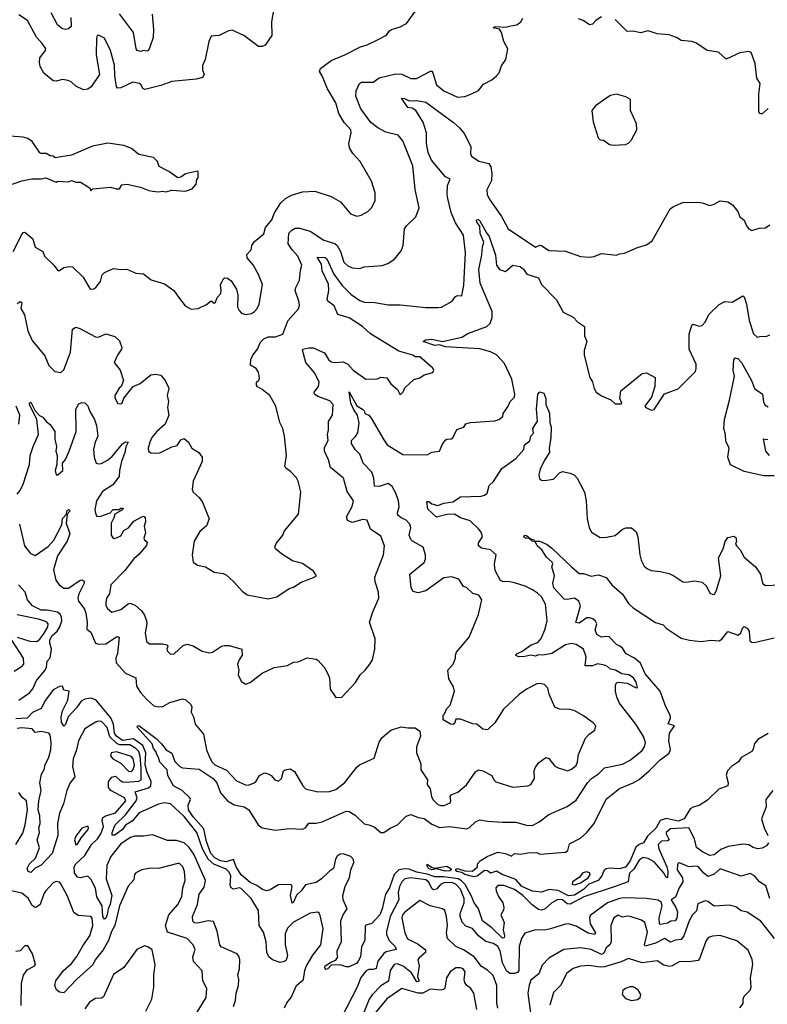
# Model space of a CAD drawing. Extents: x 1268547 to 1425625, y 515768 to 616754.
# Tile 238 of 256: x 1371161 to 1376138, y 523400 to 529959. Entities that reach past the tile are written whole.
import ezdxf

# ---------------------------------------------------------------- set-up
doc = ezdxf.new("R2010")
doc.units = 0

msp = doc.modelspace()

# ---------------------------------------------------------------- linework, layer by layer
at = {"layer": '0CON10XD'}
for points in [[(1372869.2, 530125), (1372836.7, 529945), (1372839.4, 529855), (1372795, 529790), (1372775, 529780), (1372751.4, 529781.4), (1372653.1, 529853.1), (1372575, 529888.9), (1372547, 529883), (1372490, 529855), (1372435, 529850), (1372420, 529815), (1372396.7, 529695), (1372377.5, 529655), (1372377.5, 529625), (1372390, 529595), (1372377.5, 529575), (1372335, 529562), (1372175, 529548.6), (1372100.5, 529520.5), (1371994, 529494), (1371980.2, 529500.2), (1371970, 529525), (1371957.8, 529535), (1371915, 529542.3), (1371835, 529504.4), (1371812.2, 529502.2), (1371804.6, 529514.6), (1371794.6, 529585), (1371792.8, 529657.2), (1371764.7, 529754.7), (1371725.5, 529835.5), (1371685, 529856.7), (1371676.7, 529853.3), (1371673, 529837), (1371671.1, 529725), (1371691.5, 529595), (1371637.6, 529512.4), (1371615, 529496), (1371585, 529491.4), (1371535, 529515.6), (1371504.5, 529544.5), (1371484.5, 529554.5), (1371445, 529561.9), (1371405, 529549.4), (1371385, 529551.9), (1371322.8, 529602.8), (1371297.4, 529647.4), (1371291.9, 529675), (1371295.5, 529704.5), (1371332.9, 529755), (1371334.4, 529765), (1371310.8, 529800.8), (1371272.5, 529842.5), (1371212.5, 529955), (1371155, 529991.4)], [(1372218.3, 528111.7), (1372262.3, 528052.3), (1372301.7, 528031.7), (1372350, 528035), (1372405, 528062.9), (1372435, 528086.2), (1372455, 528070), (1372465, 528077.5), (1372475, 528107.5), (1372500, 528135), (1372503.3, 528155), (1372497, 528193), (1372515, 528230), (1372525, 528240), (1372545, 528236.7), (1372568.8, 528218.8), (1372603.9, 528163.9), (1372613.8, 528125), (1372612, 528045), (1372621.2, 528021.2), (1372637.5, 528005), (1372665, 527994.2), (1372705, 528002.5), (1372723.8, 528015), (1372742, 528035), (1372755.8, 528065), (1372776.9, 528195), (1372751.7, 528261.7), (1372716.4, 528326.4), (1372675, 528372.5), (1372673.3, 528395), (1372701.2, 528425), (1372707.5, 528455), (1372725, 528482.5), (1372787.5, 528532.5), (1372798, 528575), (1372840, 528625), (1372858.5, 528671.5), (1372900.4, 528739.6), (1372931.8, 528768.2), (1372970.8, 528789.2), (1373045, 528811.8), (1373125, 528816.9), (1373235, 528781.4), (1373296, 528745), (1373362.5, 528665), (1373405, 528650), (1373433.6, 528656.4), (1373479.3, 528680.7), (1373504.1, 528705.9), (1373527, 528753), (1373528, 528805), (1373504.2, 528884.2), (1373427.5, 529015), (1373378.7, 529068.7), (1373355.8, 529105), (1373353.1, 529135), (1373368.8, 529205), (1373366.2, 529225), (1373322, 529275), (1373286.9, 529335), (1373266.5, 529405), (1373209.6, 529499.6), (1373175.3, 529585.3), (1373157.1, 529615), (1373164, 529635), (1373235, 529687.5), (1373325, 529725.6), (1373430.8, 529779.2), (1373475, 529791.9), (1373543.3, 529825), (1373603.6, 529856.4), (1373623.8, 529885), (1373636.8, 529893.2), (1373695, 529912.2), (1373736, 529935), (1373810.7, 530039.3)], [(1371145, 528068.1), (1371165, 528081.5), (1371174.3, 528075), (1371169.5, 528035), (1371193.3, 527993.3), (1371215.9, 527885.9), (1371243.1, 527823.1), (1371328.9, 527718.9), (1371355.7, 527655.7), (1371395.7, 527615.7), (1371435, 527608), (1371454.4, 527625.6), (1371500.4, 527745), (1371513, 527897), (1371535, 527911.9), (1371562, 527902), (1371665, 527846.7), (1371685.4, 527844.6), (1371735, 527865.7), (1371795, 527848), (1371825, 527820), (1371840, 527775), (1371838, 527765), (1371811.2, 527725), (1371790, 527675), (1371830, 527625), (1371852.5, 527555), (1371837.5, 527515), (1371823.3, 527505), (1371794.2, 527455), (1371795, 527440), (1371815, 527402.5), (1371835, 527400), (1371842.5, 527405), (1371855, 527437.5), (1371917.5, 527515), (1371964, 527536), (1372035, 527593.3), (1372065, 527598.8), (1372101.7, 527591.7), (1372128.8, 527555), (1372153.9, 527503.9), (1372143.1, 527455), (1372151.8, 527415), (1372145.5, 527375), (1372153.9, 527325), (1372128.6, 527265), (1372075, 527216.1), (1372041.4, 527175), (1372026.6, 527145), (1372017.1, 527105), (1372018.8, 527085), (1372035, 527074.3), (1372065, 527070.6), (1372095, 527074.4), (1372175, 527114.4), (1372208.5, 527121.5), (1372235, 527160), (1372255, 527170), (1372285.6, 527145), (1372306.7, 527105), (1372353.3, 527075), (1372376.2, 527045), (1372376, 527015), (1372316.2, 526885), (1372309.3, 526829.3), (1372315, 526812.5), (1372355, 526776.7), (1372378.8, 526745), (1372422.9, 526635), (1372405, 526587.5), (1372361.2, 526548.8), (1372322, 526485), (1372310, 526395), (1372316.2, 526345), (1372345, 526326), (1372397.5, 526315), (1372455, 526278.8), (1372515, 526270), (1372535, 526260), (1372585, 526216), (1372641.7, 526151.7), (1372675, 526128), (1372815, 526102), (1372873.6, 526113.6), (1372955, 526170), (1372985, 526179.2), (1373035, 526212), (1373117.7, 526242.3), (1373136.7, 526255), (1373116.2, 526285), (1373045, 526336), (1372976.7, 526355), (1372905, 526400), (1372865, 526433.8), (1372860, 526445), (1372869.5, 526470.5), (1372913.8, 526525), (1372923.3, 526555), (1373016.2, 526665), (1373033, 526813), (1373015.8, 526885.8), (1373005, 526906.7), (1372965, 526948.8), (1372932.3, 526972.3), (1372926.7, 526985), (1372937.1, 527055), (1372924.2, 527185), (1372912, 527235), (1372893.8, 527275), (1372866.2, 527385), (1372826.7, 527455), (1372775, 527496.7), (1372745, 527512.5), (1372737.5, 527525), (1372737.5, 527545), (1372753, 527557), (1372758.3, 527571.7), (1372751.2, 527611.2), (1372736.2, 527635), (1372697.3, 527657.3), (1372698.9, 527695), (1372713.6, 527725), (1372745.2, 527764.8), (1372765, 527810.8), (1372787.2, 527832.8), (1372815, 527846.2), (1372865, 527845.5), (1372911.9, 527865), (1372946.2, 527953.8), (1373017.3, 528032.7), (1373024, 528055), (1373020.6, 528085), (1372995.6, 528155), (1372999.4, 528175), (1373025, 528223.3), (1373030.3, 528289.7), (1373040, 528325), (1373013.1, 528385), (1372975.2, 528425.2), (1372948.4, 528465), (1372953.4, 528536.6), (1372971.9, 528558.1), (1372995, 528571.2), (1373025, 528570), (1373095, 528550), (1373185, 528490.8), (1373258.5, 528468.5), (1373274.3, 528454.3), (1373296, 528415), (1373319.3, 528345), (1373345, 528319.6), (1373375, 528305.5), (1373425, 528302.5), (1373455, 528312.2), (1373575, 528322.2), (1373611.2, 528335), (1373657.5, 528365), (1373701.1, 528418.9), (1373714.5, 528455.5), (1373723.1, 528565), (1373735.8, 528585), (1373798.8, 528645), (1373821.2, 528705), (1373793, 528827), (1373777.5, 528985), (1373712.1, 529152.1), (1373680.3, 529190.3), (1373599.8, 529209.8), (1373545, 529238), (1373499.6, 529275), (1373433.1, 529365), (1373398.9, 529448.9), (1373401.5, 529485), (1373423.3, 529535), (1373436, 529544), (1373515, 529543.2), (1373555, 529572.7), (1373665, 529598.5), (1373705, 529595.6), (1373765, 529567.9), (1373802.7, 529567.3), (1373895.6, 529615.6), (1373905.4, 529615.4), (1373911.1, 529605), (1373935.3, 529525.3), (1373985, 529484.5), (1374075, 529443.6), (1374125, 529448.5), (1374165, 529462.9), (1374215, 529488), (1374249.7, 529530.3), (1374305, 529558), (1374335.7, 529584.3), (1374354, 529605), (1374368.7, 529651.3), (1374398, 529695), (1374411.2, 529765), (1374383.3, 529815), (1374369.2, 529875), (1374355, 529896.7), (1374314, 529905), (1374326.4, 529913.6), (1374395, 529908.9), (1374430.5, 529919.5), (1374471.2, 529925), (1374496.9, 529945), (1374509.8, 529970.2)], [(1371500.7, 529975), (1371504, 529915), (1371485, 529898.8), (1371466.2, 529893.8), (1371445, 529898.8), (1371413.1, 529925), (1371371.5, 530005)], [(1372043.8, 529996.2), (1372052.7, 529895), (1372049.8, 529840.2), (1372025, 529770), (1372015, 529751.2), (1372005, 529748.8), (1371985, 529753.3), (1371965, 529746.7), (1371943.3, 529755), (1371935.8, 529765.8), (1371918.2, 529875), (1371825, 529997.8)], [(1375035, 529979.2), (1374996, 529955), (1374975, 529930), (1374955, 529926), (1374913.6, 529953.6), (1374882.5, 529965)], [(1376145, 529367.5), (1376105, 529332.5), (1376093, 529333), (1376082.5, 529345), (1376082.3, 529462.3), (1376090, 529535), (1376069.3, 529569.3), (1376057.9, 529667.9), (1376031.2, 529741.2), (1376015, 529746.9), (1375955, 529737.5), (1375897.3, 529712.7), (1375865, 529696.7), (1375814, 529744), (1375737.5, 529755), (1375662.5, 529805), (1375635, 529814), (1375565, 529820.6), (1375535, 529840.8), (1375485, 529858.6), (1375405, 529866), (1375345, 529886), (1375295, 529871.4), (1375245, 529882.9), (1375205, 529880), (1375125, 529960)], [(1371491.5, 527085), (1371537.5, 527215), (1371533.8, 527365), (1371555, 527400), (1371575, 527410), (1371595, 527406.7), (1371615, 527386.2), (1371628.3, 527348.3), (1371660, 527295), (1371671.5, 527255), (1371681.8, 527185), (1371662.7, 527145), (1371651.8, 527095), (1371656.7, 527045), (1371671.2, 527005), (1371685, 527000), (1371705, 527003.1), (1371745, 527025.4), (1371775, 527047.3), (1371845, 527134.4), (1371865, 527146.7), (1371883.3, 527145), (1371867.3, 527112.7), (1371861.1, 527075), (1371838, 527015), (1371825.4, 526955), (1371824.4, 526915), (1371780.6, 526859.4), (1371711.5, 526815), (1371671.5, 526755), (1371662.2, 526695), (1371665, 526672.5), (1371675, 526650.6), (1371700.9, 526650.9), (1371763.8, 526675), (1371783.9, 526696.1), (1371823.3, 526696.7), (1371835, 526705.5), (1371850, 526705), (1371845, 526694.4), (1371794.2, 526665), (1371788.9, 526641.1), (1371770, 526605), (1371770, 526525), (1371783.3, 526505), (1371795, 526502), (1371835, 526520), (1371854.6, 526555.4), (1371885.4, 526574.6), (1371922, 526618), (1371975, 526647.5), (1371985, 526651.2), (1371995.7, 526645.7), (1371998.6, 526615), (1371989.2, 526585), (1371998.7, 526541.3), (1371987.5, 526505), (1371991.9, 526491.9), (1372010, 526480), (1372005, 526456.2), (1371955, 526396.2), (1371921.7, 526368.3), (1371860.7, 526289.3), (1371768.6, 526195), (1371760, 526135), (1371740, 526105), (1371734.7, 526074.7), (1371735.6, 526055.6), (1371745, 526036.2), (1371775, 526012.5), (1371835, 526029.3), (1371882.2, 526067.8), (1371895, 526071.8), (1371929.2, 526059.2), (1371971.2, 526021.2), (1371992, 525992), (1372006.1, 525955), (1372007.5, 525935), (1371995.5, 525875), (1372005, 525816.7), (1372025, 525801.2), (1372112.3, 525802.3), (1372140, 525795), (1372146.7, 525785), (1372141.2, 525765), (1372145, 525752.5), (1372165, 525732.5), (1372190, 525735), (1372249.2, 525790.8), (1372275, 525799.2), (1372315, 525788.6), (1372375, 525751.5), (1372425, 525741.1), (1372445.4, 525744.6), (1372505, 525785.8), (1372525, 525790.8), (1372555, 525790), (1372640, 525765), (1372643.3, 525725), (1372622, 525695), (1372611.2, 525665), (1372620, 525625), (1372616.2, 525595), (1372635, 525552.5), (1372663.6, 525533.6), (1372695.8, 525544.2), (1372775, 525606.2), (1372855, 525644.2), (1372945, 525657.1), (1372985, 525678), (1373015, 525681.2), (1373075, 525708.8), (1373135, 525700), (1373145, 525693.3), (1373188.8, 525645), (1373206.2, 525615), (1373223.3, 525575), (1373228.8, 525498.8), (1373265, 525443.3), (1373305, 525446.2), (1373396.4, 525543.6), (1373428.6, 525595), (1373461.9, 525625), (1373493.3, 525665), (1373509.6, 525695), (1373525.5, 525765), (1373528.2, 525835), (1373490, 525945), (1373512.7, 526015), (1373552.5, 526105), (1373550, 526145), (1373527.1, 526215), (1373525.4, 526245), (1373583.5, 526395), (1373590.9, 526455), (1373565, 526518.6), (1373496, 526566), (1373473.8, 526625), (1373445, 526628.5), (1373375, 526608.9), (1373343.4, 526623.4), (1373336.6, 526646.6), (1373375, 526716.2), (1373384.4, 526755), (1373340.4, 526815), (1373316.7, 526905), (1373230, 526975), (1373217.4, 527027.4), (1373189.7, 527085), (1373191.2, 527108.8), (1373215.5, 527155), (1373210.6, 527195), (1373217.8, 527225), (1373218, 527282), (1373243.3, 527325), (1373247.5, 527395), (1373225, 527420.8), (1373145, 527449.1), (1373124.5, 527465), (1373122.4, 527477.6), (1373149.7, 527515), (1373154.7, 527545), (1373125, 527603.8), (1373067.1, 527675), (1373043.1, 527756.9), (1373045.7, 527764.3), (1373086.3, 527773.7), (1373115, 527772.3), (1373190.1, 527740.1), (1373217.2, 527695), (1373235, 527679.1), (1373255.3, 527674.7), (1373315, 527680), (1373345, 527663.8), (1373381.5, 527625), (1373465, 527564.2), (1373543, 527567), (1373565, 527577.5), (1373605, 527572.5), (1373632.3, 527532.3), (1373677.5, 527495), (1373695, 527460), (1373715, 527480), (1373725, 527507.5), (1373785, 527562.5), (1373825, 527573.3), (1373855, 527594), (1373910.7, 527609.3), (1373917.5, 527625), (1373909.5, 527639.5), (1373825, 527713.8), (1373793, 527713), (1373777.5, 527725), (1373685, 527752), (1373497, 527867), (1373444.2, 527915), (1373355, 527973), (1373279.2, 527995), (1373255, 528052.3), (1373213.6, 528083.6), (1373207.3, 528095), (1373218.3, 528155), (1373216.4, 528196.4), (1373175, 528286.7), (1373170.8, 528330.8), (1373142.2, 528377.8), (1373195.6, 528375), (1373205.5, 528365.5), (1373253.3, 528265), (1373308, 528188), (1373369, 528129), (1373425, 528088), (1373455, 528077.1), (1373525, 528075.3), (1373615, 528060), (1373695, 528060), (1373865, 528041.2), (1373945, 528041.2), (1373970, 528045), (1374040, 528085), (1374062.5, 528115), (1374075, 528122.5), (1374105, 528120), (1374118.5, 528191.5), (1374129.6, 528405), (1374116.8, 528523.2), (1374062, 528605), (1374034.7, 528675), (1374011.4, 528768.6), (1374006.9, 528795), (1374010.3, 528855), (1374027.5, 528897.5), (1373995, 528911.5), (1373903.6, 529023.6), (1373880.5, 529075), (1373869.7, 529135), (1373869.6, 529205), (1373846.8, 529276.8), (1373797.8, 529355), (1373775, 529370.4), (1373744.5, 529374.5), (1373703.4, 529436.6), (1373723.3, 529435), (1373755, 529419.1), (1373805, 529421.8), (1373865, 529410), (1374050, 529275), (1374089.8, 529239.8), (1374121.3, 529201.3), (1374164.6, 529115), (1374163.5, 529065), (1374169.4, 529049.4), (1374217.6, 529017.6), (1374285, 529002.2), (1374298.3, 528978.3), (1374304.5, 528935), (1374302.3, 528887.7), (1374272.2, 528825), (1374274.2, 528795), (1374286, 528765), (1374368.1, 528648.1), (1374413.6, 528565), (1374595, 528443.2), (1374623.8, 528456.2), (1374635, 528454.8), (1374685, 528421.2), (1374795, 528417.1), (1374895, 528381.2), (1374955, 528376.7), (1374985, 528381.2), (1375035, 528402.5), (1375135, 528390), (1375155, 528400), (1375187, 528403), (1375275, 528441.2), (1375335, 528458.8), (1375371.2, 528485), (1375491.2, 528698.8), (1375514.4, 528715.6), (1375575, 528742.5), (1375674.2, 528744.2), (1375705, 528740), (1375755, 528721.2), (1375785, 528730), (1375825, 528753.3), (1375876.1, 528746.1), (1375905.9, 528725.9), (1375942.3, 528682.3), (1375956.2, 528646.2), (1375983.6, 528623.6), (1376000, 528585), (1376015, 528566), (1376035, 528553.8), (1376085, 528570), (1376125, 528573.3), (1376155, 528593.3)], [(1375115, 529123.3), (1375195, 529127.5), (1375215, 529137.5), (1375235, 529160), (1375270, 529225), (1375266.7, 529265), (1375227.5, 529355), (1375227, 529427), (1375196.4, 529446.4), (1375135, 529463.3), (1375095, 529453.3), (1375062.5, 529435), (1374993.6, 529386.4), (1374970, 529355), (1374978.3, 529278.3), (1375011.7, 529171.7), (1375025, 529160), (1375047, 529157), (1375088.3, 529128.3), (1375115, 529123.3)], [(1371087.5, 528855), (1371175, 528886.2), (1371241.2, 528898.8), (1371305, 528898.8), (1371335, 528906), (1371405, 528877.5), (1371415, 528882.5), (1371485, 528880), (1371505, 528887.5), (1371535, 528877.5), (1371567, 528877), (1371616.4, 528846.4), (1371630, 528835), (1371635, 528820), (1371648.3, 528831.7), (1371765, 528843.3), (1371803, 528833), (1371825, 528832.5), (1371841.7, 528858.3), (1371875, 528863.8), (1371965, 528844.4), (1372020.7, 528820.7), (1372045, 528816.9), (1372085, 528813.1), (1372115, 528818), (1372135, 528812.5), (1372175, 528822.5), (1372265, 528816.7), (1372308.3, 528831.7), (1372337, 528863), (1372340, 528895), (1372350, 528905), (1372350, 528945), (1372345, 528950), (1372265, 528932.5), (1372235, 528910), (1372215, 528906.7), (1372155, 528947.5), (1372090.7, 528980.7), (1372077.5, 529015), (1372051.7, 529041.7), (1371955, 529061.2), (1371905, 529101.2), (1371855, 529122), (1371746.8, 529136.8), (1371645, 529115.7), (1371505, 529056), (1371398.3, 529038.3), (1371385, 529050), (1371363, 529053), (1371337, 529067), (1371305, 529067.5), (1371295, 529073.3), (1371245, 529147.5), (1371215, 529166.7), (1371185, 529176.2), (1371066.2, 529186.2)], [(1371159.2, 526599.2), (1371193.8, 526453.8), (1371233.1, 526403.1), (1371265, 526390.7), (1371351, 526449), (1371388.7, 526491.3), (1371440.6, 526595), (1371445, 526636.9), (1371473.3, 526665), (1371475, 526685.8), (1371485, 526695.8), (1371493, 526693), (1371493.8, 526685), (1371477.5, 526665), (1371471.2, 526605), (1371493.8, 526535), (1371478.1, 526485), (1371412.1, 526387.9), (1371385.5, 526295), (1371401.8, 526225), (1371424.5, 526195), (1371455, 526171.5), (1371485, 526172.1), (1371564.3, 526225.7), (1371577.1, 526227.1), (1371589.3, 526219.3), (1371589.7, 526205), (1371555.3, 526135), (1371547.1, 526105), (1371552.7, 526085), (1371575.8, 526055.8), (1371592.5, 526032.5), (1371601.9, 526005), (1371610.8, 525945), (1371608.7, 525898.7), (1371635, 525879.5), (1371665, 525806.4), (1371685, 525799.6), (1371735, 525801.1), (1371805, 525848.5), (1371815, 525850.8), (1371824.3, 525844.3), (1371813.1, 525736.9), (1371801.5, 525705), (1371803.8, 525673.8), (1371865.3, 525605.3), (1371935.3, 525575.3), (1371938.3, 525518.3), (1371965, 525477.1), (1372005, 525433.1), (1372055, 525389.2), (1372085, 525382.5), (1372115, 525384.4), (1372160, 525410), (1372245, 525435.6), (1372267.8, 525427.8), (1372298.8, 525398.8), (1372306.1, 525383.9), (1372303.8, 525345), (1372317.5, 525315), (1372329.2, 525265), (1372385, 525200), (1372405.4, 525095), (1372425.3, 525045.3), (1372442.5, 525012.5), (1372460, 524995), (1372538.7, 524958.7), (1372605, 524889.4), (1372665, 524862), (1372685, 524860), (1372721.2, 524875), (1372734.5, 524885.5), (1372758, 524925), (1372791.7, 524941.7), (1372815, 524936.2), (1372835, 524923.3), (1372858.8, 524895), (1372885, 524885.7), (1372903.1, 524905), (1372916.7, 524955), (1372927.7, 524962.3), (1372962.5, 524967.5), (1372991.3, 524951.3), (1373045.8, 524855), (1373065, 524835.8), (1373145, 524814.5), (1373223.4, 524816.6), (1373265, 524830), (1373325, 524878.5), (1373405, 524980), (1373423.9, 524996.1), (1373521.2, 525038.8), (1373553.9, 525146.1), (1373575, 525176.2), (1373633, 525227), (1373700.7, 525249.3), (1373745, 525241.2), (1373795, 525242.5), (1373825, 525220), (1373830, 525185), (1373803.8, 525115), (1373803.3, 525075), (1373831.2, 525001.2), (1373832.5, 524962.5), (1373875.7, 524895), (1373873.3, 524865), (1373894.3, 524834.3), (1373901.9, 524785), (1373911.1, 524765), (1373945, 524731.9), (1373965, 524723.5), (1373987.5, 524725), (1374027, 524743), (1374031.2, 524755), (1374026.4, 524783.6), (1374033.3, 524795), (1374077, 524813), (1374135, 524862.9), (1374195, 524948.8), (1374215, 524960.8), (1374245, 524956.2), (1374304, 524924), (1374318, 524895), (1374331.5, 524881.5), (1374445, 524845.5), (1374545, 524854.5), (1374565, 524864.4), (1374588.8, 524905), (1374586.9, 524955), (1374592, 524975), (1374615, 525007.5), (1374665, 525043.8), (1374685, 525038), (1374725, 524985.8), (1374745, 524974.4), (1374810, 524955), (1374835, 524965.6), (1374865, 524990.8), (1374875.6, 525015), (1374882.2, 525065), (1374927.6, 525172.4), (1374951.7, 525198.3), (1374990, 525225), (1374996, 525255), (1374978.8, 525275), (1374915, 525322.5), (1374856.7, 525355), (1374825, 525364.3), (1374755, 525366.2), (1374725, 525378.8), (1374685.7, 525465), (1374678, 525505), (1374655, 525530), (1374625, 525537.5), (1374604.5, 525535.5), (1374539.1, 525500.9), (1374488.8, 525465), (1374383, 525367), (1374323.8, 525275), (1374275, 525228.8), (1374243.8, 525233.8), (1374205, 525266.7), (1374178.3, 525268.3), (1374095, 525300), (1374065, 525300), (1374055, 525270), (1374046.4, 525263.6), (1374030, 525265), (1373980, 525295), (1373980, 525325), (1373990, 525335), (1374005, 525370), (1374027, 525393), (1374056.7, 525485), (1374048.8, 525515), (1374018.3, 525568.3), (1374011.2, 525625), (1374046.7, 525665), (1374063.3, 525705), (1374062, 525725), (1374068.8, 525745), (1374154.3, 525845), (1374215, 525996.7), (1374238.8, 526095), (1374218.6, 526125), (1374177, 526137), (1374135, 526177.5), (1374115, 526184.2), (1374085, 526232.5), (1374035, 526248.1), (1373985, 526240), (1373865, 526153.3), (1373815, 526141.2), (1373780.5, 526150.5), (1373768, 526175), (1373758.8, 526265), (1373855, 526343.8), (1373863.8, 526365), (1373863.8, 526395), (1373847.5, 526445), (1373775.7, 526485.7), (1373765, 526496.7), (1373754.4, 526525), (1373764.3, 526575), (1373759.3, 526599.3), (1373734.2, 526625), (1373700, 526640), (1373678.2, 526658.2), (1373676, 526675), (1373687.5, 526715), (1373683.1, 526753.1), (1373664.7, 526805), (1373640.1, 526850.1), (1373615, 526870), (1373555, 526850.4), (1373522.7, 526852.7), (1373518.7, 526905), (1373505.4, 526945), (1373447.9, 527005), (1373425.4, 527065.4), (1373394, 527095), (1373370, 527135), (1373370, 527155), (1373397.6, 527182.4), (1373412.7, 527207.3), (1373421.7, 527271.7), (1373410.8, 527325), (1373385, 527360.8), (1373364.7, 527405), (1373355, 527480), (1373406.7, 527386.7), (1373443.3, 527365), (1373455, 527352.5), (1373460, 527335), (1373485, 527324.3), (1373501.8, 527305), (1373585, 527160), (1373607.1, 527127.1), (1373713, 527063), (1373875, 527061.1), (1373905, 527077.8), (1373956.7, 527085), (1373973.2, 527126.8), (1373993, 527157), (1374005, 527163.8), (1374034.1, 527165.9), (1374045, 527173.8), (1374071.4, 527228.6), (1374117.5, 527245), (1374132.3, 527267.7), (1374163.2, 527276.8), (1374325, 527287.1), (1374350, 527295), (1374376.7, 527315), (1374380, 527335), (1374410.6, 527379.4), (1374425.7, 527415), (1374454.5, 527445), (1374458.4, 527465), (1374438.2, 527565), (1374388.2, 527668.2), (1374335, 527726.2), (1374295, 527746.9), (1374225, 527767.3), (1374031.3, 527778.7), (1373995, 527778.9), (1373955, 527792.5), (1373925, 527788.9), (1373846.7, 527815), (1373864.6, 527825.4), (1373905, 527830), (1373975.5, 527815.5), (1374105, 527845.2), (1374145, 527868.4), (1374271.9, 527915), (1374292.9, 527935), (1374306, 527975), (1374306, 528015), (1374227.4, 528205), (1374218.9, 528295), (1374238.2, 528391.8), (1374241.9, 528445), (1374252.1, 528477.9), (1374226.8, 528535), (1374224.1, 528584.1), (1374205, 528610), (1374201.4, 528625), (1374215, 528628.1), (1374225, 528620), (1374268.3, 528538.3), (1374286.9, 528515), (1374329.5, 528390.5)], [(1371116.9, 528415), (1371175, 528529.2), (1371185, 528541.4), (1371195, 528542.9), (1371249.5, 528499.5), (1371265, 528444), (1371315.9, 528415.9), (1371326, 528385), (1371388.8, 528325), (1371415, 528287.5), (1371425, 528287.5), (1371455, 528308), (1371495, 528316), (1371512.7, 528312.7), (1371583, 528243), (1371630, 528165), (1371655, 528166.2), (1371668, 528175), (1371698.6, 528215), (1371710.6, 528259.4), (1371725, 528274.3), (1371785, 528301.1), (1371835, 528294.4), (1371875, 528298.1), (1371935, 528270.8), (1371985.9, 528265.9), (1372036.2, 528226.2), (1372125, 528198.8), (1372186.7, 528155), (1372218.3, 528111.7)], [(1374329.5, 528390.5), (1374335.6, 528325), (1374355, 528294.3), (1374395, 528281.2), (1374445, 528323.8), (1374494.2, 528314.2), (1374516.4, 528296.4), (1374536.7, 528265), (1374615, 528240), (1374634.4, 528194.4), (1374735, 528093.8), (1374780.3, 528010.3), (1374845, 527976.7), (1374875.7, 527945.7), (1374922.2, 527915), (1374922.2, 527852.2), (1374937.5, 527815), (1374919.5, 527755), (1374918.1, 527725), (1374956.6, 527576.6), (1374975, 527546.7), (1374985, 527502.5), (1374998.3, 527478.3), (1375034.1, 527454.1), (1375096.1, 527426.1), (1375125, 527400), (1375165, 527400), (1375170, 527405), (1375156.7, 527435), (1375164.2, 527485.8), (1375305, 527602.5), (1375335, 527607.5), (1375392.5, 527575), (1375388.8, 527515), (1375366.7, 527445), (1375322.5, 527385), (1375330, 527375), (1375365, 527357.5), (1375385, 527362.5), (1375455, 527467.5), (1375545, 527500), (1375660, 527615), (1375665.8, 527635), (1375664.1, 527664.1), (1375617.7, 527765), (1375617.5, 527865), (1375635, 527923.3), (1375645, 527930), (1375685, 527917.5), (1375705, 527922.5), (1375725, 527944), (1375748.1, 527995), (1375817.6, 528062.4), (1375855, 528081.2), (1375905, 528077.5), (1375975, 528120), (1375985, 528113.3), (1375999.6, 528065), (1376017.3, 527955), (1376046.4, 527866.4), (1376070, 527845), (1376088.3, 527848.3), (1376135, 527851.2), (1376155, 527860)], [(1376185, 526919.6), (1376115, 526920.9), (1375985, 526948.9), (1375893.4, 526993.4), (1375875.3, 527045.3), (1375884.6, 527105), (1375861.9, 527151.9), (1375860.3, 527195), (1375850, 527235), (1375853.9, 527295), (1375887.3, 527425), (1375920.7, 527585), (1375910.3, 527625), (1375915, 527692.5), (1375925, 527705.5), (1375941.7, 527701.7), (1375967.5, 527675), (1376033.5, 527555), (1376052.6, 527502.6), (1376105.4, 527465.4), (1376112.9, 527412.9), (1376122.7, 527392.7), (1376145, 527379.2)], [(1372740.7, 524190.7), (1372695, 524210.4), (1372635, 524261.3), (1372602.9, 524315), (1372585, 524364.4), (1372535, 524349), (1372497.5, 524355), (1372460.6, 524375), (1372434.3, 524405), (1372404.7, 524485), (1372387.7, 524567.7), (1372315, 524648.3), (1372284.9, 524695), (1372283.3, 524726.7), (1372297.5, 524765), (1372294.6, 524775), (1372243.3, 524823.3), (1372185.4, 524855.4), (1372146.5, 524925), (1372142.2, 524962.2), (1372093.9, 525013.9), (1372085.4, 525045), (1372073.1, 525063.1), (1372068, 525085), (1372051.3, 525105), (1372042.9, 525135), (1371943.3, 525245), (1371944.7, 525255.3), (1371955, 525256.5), (1372069.5, 525169.5), (1372105, 525135.8), (1372136, 525095), (1372175, 525072), (1372195, 525016.7), (1372227.5, 524985), (1372245, 524976.2), (1372355, 524965.5), (1372449.2, 524905), (1372473.2, 524875), (1372498.8, 524808.8), (1372545, 524754.4), (1372589.4, 524729.4), (1372655, 524715.5), (1372686, 524695), (1372749.2, 524595), (1372775, 524575.6), (1372865, 524558.9), (1372955, 524571.6), (1373045, 524565.5), (1373065, 524574.4), (1373085, 524606.5), (1373135, 524605.5), (1373175, 524614.6), (1373335, 524685.6), (1373355, 524683.1), (1373395, 524660), (1373455, 524601.8), (1373486, 524595), (1373522, 524582), (1373565, 524545.3), (1373585, 524544.1), (1373627.2, 524572.8), (1373676.1, 524595), (1373735, 524653.5), (1373765, 524663.3), (1373815, 524643.6), (1373855, 524638.5), (1373905, 524599.2), (1373956.7, 524576.7), (1374025.3, 524585.3), (1374135, 524568.7), (1374155, 524578.7), (1374195, 524615.4), (1374225, 524629.1), (1374275, 524619.4), (1374375, 524612.2), (1374465, 524612.7), (1374535, 524593.1), (1374575, 524591.1), (1374620, 524615), (1374684.7, 524665.3), (1374805, 524718.1), (1374865, 524759.5), (1374941.8, 524875), (1374967.8, 524905), (1375015.7, 524935), (1375055, 524974.5), (1375175, 524999.5), (1375225, 525025.6), (1375305, 525090), (1375321.8, 525115), (1375328.2, 525145), (1375314.7, 525184.7), (1375263.8, 525265), (1375154.4, 525405), (1375135.8, 525445), (1375128, 525485), (1375126.7, 525525), (1375135, 525542.5), (1375145, 525546.7), (1375205, 525538.8), (1375265, 525507.5), (1375275, 525510), (1375266, 525545), (1375248, 525575), (1375215.5, 525595.5), (1375170.7, 525600.7), (1375127.5, 525625), (1375095, 525632), (1375075, 525651.2), (1375055, 525660), (1375007, 525667), (1374975.3, 525654.7), (1374925, 525654), (1374933.3, 525715), (1374915.8, 525765), (1374866.5, 525796.5), (1374835, 525802.9), (1374795, 525795.6), (1374705, 525736.9), (1374645, 525726.5), (1374613, 525727), (1374595, 525718.8), (1374565, 525725.8), (1374525, 525716.5), (1374485, 525715.4), (1374464, 525724), (1374468.1, 525735), (1374505, 525751.2), (1374566.3, 525793.7), (1374610, 525810), (1374632.7, 525837.3), (1374657.3, 525895), (1374673.3, 525955), (1374661.8, 526065), (1374634.4, 526115), (1374609.5, 526139.5), (1374575, 526161.2), (1374525.9, 526185.9), (1374455, 526207.3), (1374425, 526214.5), (1374375, 526215.6), (1374362.2, 526222.2), (1374327.8, 526285), (1374323.5, 526305), (1374322.9, 526335), (1374333.8, 526395), (1374295, 526426.5), (1374235, 526439.5), (1374215.6, 526455), (1374216.5, 526475), (1374243.3, 526515), (1374234.5, 526544.5), (1374216.4, 526566.4), (1374160.2, 526620.2), (1374095, 526640.5), (1374055, 526664.7), (1374005, 526662.4), (1373935, 526646), (1373879.4, 526699.4), (1373871.5, 526748.5), (1373885, 526750), (1373903.9, 526733.9), (1373945, 526722.5), (1373985, 526738.8), (1374045, 526748), (1374095, 526780), (1374232.5, 526785), (1374255, 526790.9), (1374273.3, 526805), (1374287.5, 526855), (1374315, 526882.7), (1374371.3, 526968.7), (1374463.5, 527035), (1374516.7, 527095), (1374522.7, 527127.3), (1374557.2, 527152.8), (1374565, 527184.4), (1374580.8, 527205), (1374577.7, 527235), (1374609.1, 527285), (1374602.9, 527365), (1374610.4, 527465), (1374625, 527479.7), (1374650.7, 527470.7), (1374664.4, 527435), (1374662.9, 527395), (1374687.7, 527337.7), (1374690.8, 527275), (1374699.2, 527245), (1374696.8, 527176.8), (1374686.7, 527105), (1374689.4, 527075), (1374655.4, 527025), (1374625.5, 526965), (1374617.5, 526927.5), (1374620.8, 526900.8), (1374635, 526891.2), (1374655, 526889.2), (1374715, 526898), (1374755, 526941.2), (1374775, 526950), (1374825, 526939.2), (1374855, 526924.4), (1374873.3, 526905), (1374921.5, 526811.5), (1374933.5, 526755), (1374940, 526635), (1374953, 526573), (1374968.8, 526545), (1375025, 526510), (1375068.8, 526511.2), (1375125, 526524), (1375173.3, 526565), (1375197.5, 526575), (1375235, 526573.3), (1375265, 526547.5), (1375276.7, 526515), (1375289.2, 526395), (1375298.3, 526358.3), (1375318.3, 526318.3), (1375340.3, 526300.3), (1375365, 526290), (1375425, 526284.2), (1375485, 526269.4), (1375516.2, 526255), (1375575, 526213.8), (1375595, 526211.2), (1375655, 526220), (1375705, 526212), (1375734, 526185), (1375755, 526138), (1375775, 526129.2), (1375787.6, 526132.4), (1375798.7, 526151.3), (1375830, 526255), (1375814.2, 526375), (1375844.3, 526435), (1375857, 526483), (1375875, 526510), (1375915, 526517.5), (1375929.3, 526509.3), (1375933.3, 526485), (1375927.5, 526465), (1375932.5, 526455), (1375957.5, 526427.5), (1375985, 526378), (1376060.6, 526315), (1376093.1, 526265), (1376107.5, 526205), (1376125, 526189.2), (1376223.3, 526195)], [(1371145, 526798.5), (1371165, 526821.9), (1371185, 526866), (1371225.3, 526995), (1371231.8, 527055), (1371251.1, 527115), (1371287.1, 527195), (1371275.9, 527295.9), (1371227.1, 527395), (1371226.7, 527405), (1371235, 527411.2), (1371263.3, 527353.3), (1371293.2, 527323.2), (1371315, 527310.5), (1371339.3, 527279.3), (1371365, 527261.9), (1371394.4, 527215), (1371395.6, 527164.4), (1371405.5, 527115.5), (1371402.1, 527085), (1371410.8, 527055), (1371407.5, 526995), (1371397.5, 526955), (1371405, 526926.7), (1371415, 526926.2), (1371449.4, 526955), (1371445.6, 527004.4), (1371465, 527028.8), (1371491.5, 527085)], [(1371154.5, 527265), (1371161.6, 527325), (1371137.1, 527385)], [(1376152.9, 527055), (1376129.4, 527085), (1376112.2, 527167.8), (1376142.2, 527162.2)], [(1376145, 525204.4), (1376075, 525164.3), (1376053.3, 525136.7), (1376045, 525100), (1376035, 525083.3), (1375965, 525043.8), (1375946, 525015), (1375900.6, 524985), (1375873.3, 524955), (1375864.3, 524925.7), (1375878, 524875), (1375875.9, 524854.1), (1375815, 524832.9), (1375739.5, 524760.5), (1375685, 524723.5), (1375645, 524713.2), (1375625, 524701.5), (1375585, 524634.8), (1375545, 524619.2), (1375465, 524637.3), (1375424.9, 524625.1), (1375398.4, 524575), (1375339.8, 524520.2), (1375315, 524474.4), (1375285, 524463.6), (1375263.8, 524446.2), (1375226.1, 524355), (1375195, 524314.1), (1375153.2, 524303.2), (1375085, 524307.3), (1375065, 524302.5), (1375050.2, 524289.8), (1375036, 524255), (1375011.6, 524225), (1374950.4, 524199.6), (1374915, 524165.2), (1374855, 524127.4), (1374815, 524121.9), (1374745, 524157.1), (1374685.5, 524165.5), (1374635, 524146.7), (1374575, 524153.8), (1374505, 524184.1), (1374465, 524231.9), (1374372.5, 524265), (1374335, 524287.5), (1374295, 524274.2), (1374275, 524288.2), (1374255, 524290.7), (1374207.1, 524252.9), (1374185, 524248.7), (1374125.4, 524264.6), (1374105, 524278.6), (1374070.6, 524285), (1374062.2, 524297.8), (1374075.7, 524304.3), (1374125, 524290), (1374175, 524286.9), (1374210, 524315), (1374210, 524335), (1374227.5, 524355), (1374272.5, 524385), (1374345, 524414.3), (1374394.6, 524404.6), (1374435, 524386.7), (1374455, 524405.5), (1374495, 524399.1), (1374545, 524408.6), (1374605, 524410), (1374625, 524400), (1374795.7, 524414.3), (1374810, 524425), (1374822, 524468), (1374894.4, 524505.6), (1374936, 524545), (1374984.7, 524605.3), (1375065, 524766.5), (1375155, 524836.9), (1375245.7, 524875), (1375285, 524898.5), (1375352.5, 524955), (1375425, 525028.9), (1375485, 525072.5), (1375493.7, 525096.3), (1375482.8, 525155), (1375487, 525205), (1375520, 525255), (1375477.8, 525267.8), (1375493, 525305), (1375491.7, 525325), (1375461.8, 525381.8), (1375424.3, 525485), (1375325, 525601.7), (1375295, 525672), (1375255, 525704.8), (1375199.6, 525735), (1375173.3, 525773.3), (1375156.3, 525786.3), (1375135, 525797.3), (1375085, 525847.1), (1375065, 525851.1), (1375035, 525846.1), (1375004.3, 525864.3), (1374993.1, 525895), (1375003.3, 525935), (1374995, 525952.4), (1374977.1, 525967.1), (1374955, 525974.8), (1374936.2, 525973.8), (1374885, 525939.3), (1374864, 525944), (1374895.2, 526054.8), (1374884.7, 526085), (1374855, 526106.5), (1374805, 526095.7), (1374785, 526099.1), (1374716.2, 526175), (1374710, 526205), (1374721.8, 526255), (1374703.8, 526315), (1374710, 526335), (1374706, 526345), (1374669.5, 526379.5), (1374636.7, 526426.7), (1374606.9, 526455), (1374593.5, 526483.5), (1374572.5, 526485), (1374552.5, 526502.5), (1374529.4, 526505), (1374517.7, 526515), (1374522.5, 526525), (1374535, 526523.9), (1374561.4, 526501.4), (1374584.3, 526495), (1374586, 526486), (1374625, 526485.8), (1374672.1, 526462.1), (1374701.3, 526441.3), (1374835, 526313.1), (1374885, 526270.6), (1374915, 526269.6), (1374965, 526251.8), (1375015, 526261.4), (1375065, 526243.8), (1375103.8, 526195), (1375175, 526131.2), (1375215, 526070), (1375245, 526041.2), (1375394.3, 525944.3), (1375445, 525926.7), (1375465, 525906.7), (1375565, 525840), (1375620, 525825), (1375695, 525815.7), (1375765, 525826.7), (1375817.7, 525822.3), (1375835, 525831.2), (1375875, 525883.8), (1375945, 525859.2), (1375961.4, 525875), (1375973.5, 525906.5), (1375985, 525915.7), (1376005, 525905.5), (1376017.6, 525885), (1376022.3, 525822.3), (1376032.8, 525812.8), (1376051, 525811), (1376185, 525840.7)], [(1371154.3, 525425), (1371225.9, 525474.1), (1371248, 525502), (1371273.8, 525556.2), (1371330, 525625), (1371338.8, 525645), (1371343.3, 525685), (1371365, 525708), (1371372.5, 525765), (1371360.8, 525805), (1371361.5, 525825), (1371375, 525854.3), (1371411, 525885), (1371429.3, 525915), (1371440.8, 525955), (1371439.2, 525979.2), (1371429.9, 525999.9), (1371412.3, 526012.3), (1371345, 526026), (1371305, 526025.5), (1371245.4, 526055), (1371213.1, 526095), (1371198.2, 526145), (1371153.8, 526195)], [(1371145, 525846.4), (1371228.7, 525818.7), (1371275, 525816.4), (1371295, 525832.5), (1371325, 525872), (1371349.4, 525915), (1371351.5, 525935), (1371338.6, 525948.6), (1371285.5, 525965.5), (1371144.4, 525994.4)], [(1371125, 525620), (1371178.3, 525651.7), (1371188.5, 525665), (1371187.3, 525705), (1371107.8, 525825)], [(1372924, 523376), (1372940.3, 523409.7), (1372967.9, 523445), (1373004.7, 523525.3), (1373051.2, 523565), (1373058.9, 523625), (1373068.7, 523651.3), (1373112.9, 523727.1), (1373165, 523796), (1373182.5, 523905), (1373161.4, 523991.4), (1373155, 524007.5), (1373145, 524013.3), (1373095, 524007.8), (1372983.3, 523946.7), (1372945, 523907.7), (1372928.5, 523868.5), (1372927.5, 523797.5), (1372944.3, 523725), (1372935.8, 523694.2), (1372925, 523683.8), (1372895, 523678), (1372845, 523695.6), (1372820, 523715), (1372805.7, 523745), (1372802.5, 523815), (1372785, 523880), (1372755.7, 523925), (1372750, 524025), (1372702.9, 524105), (1372635, 524172), (1372625, 524175.6), (1372585, 524166.5), (1372569.4, 524175), (1372563.2, 524193.2), (1372567.3, 524255), (1372555, 524280), (1372535, 524299.7), (1372452.9, 524332.9), (1372415.6, 524365.6), (1372378.2, 524435), (1372340.7, 524545), (1372255, 524650.8), (1372165, 524735.6), (1372125, 524741.5), (1372085, 524732.2), (1371956.7, 524675), (1371909.2, 524620.8), (1371865, 524593.4), (1371844.8, 524565), (1371795, 524526.7), (1371776.6, 524526.6), (1371775.8, 524545), (1371796.2, 524595), (1371865, 524662.2), (1371937.3, 524755), (1371942.8, 524775), (1371930.5, 524815), (1372019.1, 524840.9), (1372034.2, 524855.8), (1372036.2, 524885), (1372008.7, 524945), (1371996.5, 524995), (1371999.8, 525075), (1371980.5, 525125), (1371918.6, 525168.6), (1371845, 525157.1), (1371805.1, 525185), (1371792.1, 525205), (1371786.3, 525266.3), (1371767.3, 525307.3), (1371667.1, 525427.1), (1371635, 525439.2), (1371595, 525432), (1371571, 525419), (1371540, 525375), (1371483.7, 525315), (1371465, 525263.3), (1371455, 525252.5), (1371438.7, 525278.7), (1371437.8, 525315), (1371446.3, 525355), (1371481.9, 525425), (1371490, 525485), (1371455, 525493.1), (1371445, 525518.5), (1371425, 525516.8), (1371384.6, 525495.4), (1371331.9, 525425), (1371305, 525370.2), (1371246.6, 525343.4), (1371210.3, 525305), (1371135, 525301.6)], [(1372584.3, 523384.3), (1372598.6, 523425), (1372602.5, 523475), (1372618.6, 523525), (1372621.1, 523565), (1372613.1, 523595), (1372623.9, 523635), (1372627.3, 523695), (1372622.5, 523715), (1372608.1, 523735), (1372542.5, 523765), (1372502.6, 523782.6), (1372492.5, 523795), (1372476.2, 523886.2), (1372450.6, 523950.6), (1372415, 523956.7), (1372345, 523939.2), (1372325, 523941.4), (1372313.4, 523953.4), (1372312.2, 523985), (1372344.8, 524065.2), (1372357, 524133), (1372389.5, 524180.5), (1372399.2, 524225), (1372319.4, 524399.4), (1372290, 524445), (1372255, 524474.7), (1372205, 524490.3), (1372145, 524490), (1372045, 524529.4), (1371985, 524520), (1371925, 524519.2), (1371899.4, 524510.6), (1371835, 524467.9), (1371767.5, 524385), (1371740.8, 524325), (1371736.7, 524236.7), (1371774.2, 524125), (1371763.1, 524066.9), (1371749.1, 524035), (1371744.4, 523995.6), (1371735, 523974.6), (1371725, 523967.7), (1371714.6, 523984.6), (1371709.2, 524055), (1371675.5, 524115.5), (1371665, 524174.5), (1371635, 524233.5), (1371615, 524253.6), (1371565, 524241.2), (1371545, 524246.5), (1371526.6, 524276.6), (1371523, 524315), (1371535, 524335.9), (1371595, 524391.1), (1371640, 524465), (1371678.1, 524501.9), (1371701.2, 524535), (1371719.4, 524585), (1371710, 524625), (1371714.2, 524645), (1371733.8, 524656.2), (1371798.3, 524675), (1371866.7, 524755), (1371858.9, 524775), (1371767.5, 524825), (1371753.1, 524845), (1371753.1, 524885), (1371775, 524912), (1371798.5, 524918.5), (1371825.3, 524895), (1371845, 524882.1), (1371865, 524879.2), (1371953.2, 524886.8), (1371968.8, 524895), (1371970.4, 524975), (1371963.5, 525053.5), (1371953.2, 525085), (1371935, 525104.1), (1371895, 525127.9), (1371825, 525128.7), (1371807.5, 525137.5), (1371762, 525182), (1371742.9, 525242.9), (1371705, 525283.2), (1371685, 525286.2), (1371665, 525279.6), (1371595.6, 525235), (1371551.5, 525155), (1371540.4, 525095), (1371516.5, 525035), (1371512.7, 524985), (1371527.2, 524915), (1371497.5, 524875), (1371475.3, 524825), (1371453.8, 524735), (1371427, 524673), (1371413.6, 524605), (1371414.7, 524525), (1371392.4, 524452.4), (1371377.3, 524405), (1371305, 524327.1), (1371265, 524305.7), (1371235, 524277.5), (1371217.1, 524285), (1371211.8, 524305), (1371226.5, 524335), (1371265.8, 524374.2), (1371293, 524443), (1371278.1, 524495), (1371293.9, 524545), (1371289.4, 524575), (1371296.3, 524605), (1371295.3, 524655), (1371284.3, 524695), (1371287.6, 524755), (1371304.7, 524825), (1371295.3, 524875), (1371306.4, 524933.6), (1371324.7, 524965), (1371329.7, 524995), (1371355, 525047.1), (1371368.3, 525095), (1371371.6, 525145), (1371364.5, 525195), (1371355, 525206.7), (1371305, 525217.1), (1371265, 525210.5), (1371245, 525235.3), (1371175, 525241.3), (1371145, 525236.9)], [(1371905, 524951.3), (1371917.6, 524965), (1371925.8, 524995), (1371917, 525035), (1371905, 525050), (1371805, 525081.1), (1371770, 525075), (1371766.7, 525055), (1371781.2, 525035), (1371835, 525006.9), (1371885, 524952.2), (1371905, 524951.3)], [(1371136.4, 524463.6), (1371181, 524539), (1371197, 524595), (1371212.5, 524695), (1371205.5, 524755.5), (1371176.8, 524776.8), (1371155, 524810)], [(1376174.3, 524825), (1376128.8, 524765), (1376131.4, 524715), (1376098.8, 524635), (1376117.5, 524575), (1376141.9, 524525)], [(1371535, 524462), (1371545, 524466.2), (1371570.2, 524509.8), (1371616.2, 524565), (1371620, 524575), (1371615, 524586.7), (1371575, 524573.3), (1371535, 524518.8), (1371525.8, 524495), (1371535, 524462)], [(1376146.2, 524475), (1376134, 524456), (1376105, 524438.9), (1376075, 524435.6), (1376045, 524444.5), (1376015, 524463.1), (1375975, 524467.5), (1375878.3, 524451.7), (1375829.3, 524430.7), (1375785.8, 524395), (1375755, 524390), (1375706.9, 524415), (1375667.1, 524445), (1375653, 524503), (1375615.7, 524575), (1375495, 524568.3), (1375465.3, 524545), (1375464.8, 524534.8), (1375485.3, 524494.7), (1375475, 524488.9), (1375433.4, 524486.6), (1375411.2, 524465), (1375416.8, 524435), (1375469.3, 524315), (1375475.8, 524284.2), (1375475, 524241.2), (1375465, 524245.7), (1375448, 524278), (1375385, 524349.5), (1375345, 524371.1), (1375312.8, 524377.2), (1375285, 524359.2), (1375249, 524301), (1375223.8, 524275), (1375217.8, 524265), (1375212.9, 524215), (1375125, 524184.8), (1374917.5, 524115), (1374825, 524066.9), (1374805, 524069.2), (1374775, 524095.9), (1374743.1, 524096.9), (1374705, 524075.8), (1374658.5, 524035), (1374635, 524026.1), (1374615, 524030.5), (1374572.3, 524062.3), (1374509.8, 524125), (1374455, 524165.6), (1374385, 524190.7), (1374345, 524190.3), (1374331.2, 524175), (1374333.5, 524155), (1374348.5, 524118.5), (1374377.1, 524075), (1374384.3, 524045.7), (1374382.1, 524027.9), (1374363.8, 523995), (1374385.9, 523945), (1374380.8, 523895), (1374389.5, 523855), (1374386.8, 523843.2), (1374375, 523840.2), (1374305, 523910), (1374241.4, 523955), (1374215, 524036.4), (1374185, 524080.5), (1374172.3, 524115), (1374127.9, 524197.9), (1374103.3, 524223.3), (1374080.8, 524235), (1373985, 524249.6), (1373925, 524249.9), (1373875, 524267.6), (1373805, 524279.6), (1373755, 524300.1), (1373725, 524302.4), (1373685, 524294.8), (1373653.2, 524265), (1373624.1, 524175.9), (1373595.7, 524134.3), (1373575.3, 524035), (1373558.8, 523995), (1373505, 523937.5), (1373465, 523926.8), (1373460.2, 523919.8), (1373458.5, 523825), (1373437.1, 523782.9), (1373430, 523715), (1373415, 523687.2), (1373405, 523674.8), (1373355, 523649.8), (1373335, 523648.4), (1373295, 523662.9), (1373235, 523659.4), (1373212, 523635), (1373201.3, 523631.3), (1373192.2, 523642.2), (1373195.8, 523655), (1373236.3, 523683.7), (1373265.3, 523694.7), (1373278.2, 523715), (1373275.7, 523734.3), (1373273.8, 523755), (1373302.6, 523817.4), (1373299.4, 523955), (1373314.5, 523995.5), (1373341.7, 524035), (1373315.4, 524095), (1373313.2, 524125), (1373327.1, 524185), (1373356.9, 524245), (1373365.9, 524295), (1373386, 524345), (1373382.5, 524365), (1373364.9, 524384.9), (1373315, 524402.6), (1373295, 524398.9), (1373275, 524386.7), (1373264.3, 524365.7), (1373251.4, 524305), (1373223.5, 524286.5), (1373171.5, 524235), (1373135, 524211.2), (1373063.3, 524196.7), (1373035, 524156.2), (1373004, 524126), (1372985, 524080.8), (1372975, 524072.5), (1372963.4, 524125), (1372976.2, 524185), (1372968.2, 524198.2), (1372885, 524195.3), (1372827.8, 524162.2), (1372805, 524156.6), (1372776.7, 524165), (1372740.7, 524190.7)], [(1372342.2, 523347.8), (1372402.2, 523445), (1372406.7, 523505), (1372379.4, 523555), (1372375, 523622.5), (1372318.9, 523685), (1372314.4, 523715), (1372329.4, 523765), (1372316, 523795), (1372275, 523837.6), (1372145, 523880.5), (1372131.2, 523925), (1372154.5, 523995.5), (1372214.4, 524065.6), (1372240, 524115), (1372246.9, 524175), (1372262.3, 524225), (1372257.9, 524285), (1372246.5, 524315), (1372225, 524337.1), (1372215, 524337.1), (1372085, 524305.5), (1372035, 524306.9), (1371974.3, 524295.7), (1371934.1, 524275.9), (1371925.8, 524264.2), (1371920.3, 524229.7), (1371882.6, 524187.4), (1371826.5, 524055), (1371793.5, 523925), (1371771.6, 523885), (1371753.2, 523825), (1371717.4, 523762.6), (1371663.6, 523696.4), (1371647.5, 523662.5), (1371541.9, 523568.1), (1371455, 523476.7), (1371425, 523480), (1371405.9, 523495.9), (1371396, 523525), (1371402.5, 523555), (1371453.6, 523625), (1371505, 523670.9), (1371541.3, 523718.7), (1371580.6, 523789.4), (1371627.2, 523855), (1371647.8, 523925), (1371644.2, 523974.2), (1371635, 523983.8), (1371551.4, 523991.4), (1371521.7, 524011.7), (1371479.3, 524119.3), (1371435, 524203.1), (1371425, 524213.1), (1371405, 524218.1), (1371385, 524208.6), (1371335, 524155.6), (1371321.2, 524135), (1371297.1, 524065), (1371274, 524046), (1371265, 524044), (1371245, 524057.5), (1371216.9, 524106.9), (1371175, 524139.2), (1371085, 524160)], [(1376155.2, 524105), (1376129.3, 524189.3), (1376086, 524216), (1376053.8, 524255), (1376025, 524271.2), (1375965, 524253.8), (1375825, 524302), (1375783.8, 524266.2), (1375745, 524252), (1375715, 524272.5), (1375681.2, 524315), (1375665, 524320), (1375615, 524315.4), (1375555, 524343.3), (1375545, 524340), (1375541.1, 524328.9), (1375538.8, 524295), (1375573.2, 524243.2), (1375575.8, 524215), (1375551.8, 524175), (1375527.5, 524112.5), (1375498.6, 524095), (1375530.2, 524045), (1375540.4, 524015), (1375536.9, 523973.1), (1375525, 523955.4), (1375495.4, 523954.6), (1375475, 523940), (1375425, 523931.2), (1375420.5, 523935), (1375418.1, 523975), (1375438.8, 524055), (1375431.2, 524081.2), (1375412.9, 524092.9), (1375335, 524104.2), (1375185, 524109.7), (1375154.1, 524104.1), (1375074.5, 524075.5), (1374959.1, 523990.9), (1374953.7, 523975), (1374959, 523935), (1374994.4, 523875), (1374990, 523865), (1374945, 523874.3), (1374865, 523921.1), (1374814.6, 523935.4), (1374795, 523934.5), (1374695, 523901.5), (1374655.4, 523894.6), (1374595, 523895.9), (1374525, 523874.4), (1374502.3, 523837.7), (1374487.2, 523785), (1374484.2, 523625), (1374475, 523612.4), (1374455, 523603.9), (1374425, 523603.9), (1374402.5, 523622.5), (1374375.4, 523675), (1374359.3, 523755), (1374344.6, 523785), (1374315.7, 523805), (1374265, 523819.2), (1374216.3, 523856.3), (1374175, 523903.8), (1374131.3, 523921.3), (1374106.7, 523946.7), (1374093.7, 523985), (1374094.3, 524005), (1374120.9, 524075), (1374120.9, 524105), (1374095.7, 524165.7), (1374065, 524199.9), (1374035, 524211.9), (1373985, 524208.3), (1373962.6, 524197.4), (1373935, 524167.1), (1373915, 524163.2), (1373905, 524170.9), (1373884.3, 524214.3), (1373865, 524230), (1373765, 524243.2), (1373724.9, 524235.1), (1373705, 524216.6), (1373690.5, 524185), (1373681.4, 524145), (1373684.7, 524095), (1373626.5, 523985), (1373602.7, 523885), (1373603.5, 523865), (1373621, 523825), (1373660.4, 523785), (1373668, 523765), (1373601.7, 523748.3), (1373585, 523738.2), (1373545, 523686.7), (1373535, 523638.5), (1373515, 523630.9), (1373485, 523632.5), (1373467.3, 523622.7), (1373432.8, 523577.2), (1373407.3, 523515)], [(1373995, 524286.8), (1373935, 524301.2), (1373904, 524295), (1373883.6, 524305), (1373872.5, 524327.5), (1373875, 524332.5), (1373902.7, 524312.7), (1373925, 524306.5), (1374005, 524319.1), (1374030.8, 524305), (1374032.9, 524295), (1374025, 524290), (1373995, 524286.8)], [(1374855, 524194.7), (1374895, 524209.4), (1374945, 524241.8), (1374960, 524265), (1374956.5, 524275), (1374935, 524281.6), (1374909.7, 524275), (1374885, 524245.4), (1374840.6, 524215), (1374839.7, 524199.7), (1374855, 524194.7)], [(1374344.8, 523374.8), (1374336.8, 523406.8), (1374337.4, 523525), (1374312.7, 523592.7), (1374275, 523626.7), (1374235, 523651.5), (1374186.2, 523716.2), (1374115, 523762.1), (1374064.4, 523784.4), (1374009.1, 523839.1), (1374001.8, 523875), (1374009.3, 523925), (1374003.6, 523983.6), (1373992.5, 524025), (1373976.5, 524036.5), (1373895, 524055.2), (1373825, 524091.4), (1373725, 524014.1), (1373708.9, 523995), (1373704.8, 523975), (1373726.3, 523875), (1373743.9, 523835), (1373815, 523799.3), (1373863.4, 523763.4), (1373861.9, 523745), (1373819.6, 523710.4), (1373811.3, 523695), (1373820, 523655), (1373809.3, 523585), (1373818.9, 523561.1), (1373817.9, 523552.1), (1373805, 523550.4), (1373768.7, 523608.7), (1373715, 523652.8), (1373675, 523668.3), (1373655, 523664.2), (1373627.5, 523625), (1373615.5, 523554.5), (1373565, 523521.8), (1373506.9, 523463.1), (1373488.8, 523435), (1373451.3, 523345)], [(1376187.2, 523837.2), (1376094.7, 523954.7), (1376005, 524014.4), (1375965, 524023.3), (1375928, 524048), (1375885, 524059.1), (1375785, 524052.5), (1375742, 524085), (1375725, 524089.5), (1375675, 524070), (1375667.4, 524022.6), (1375639.6, 523995), (1375617.4, 523955), (1375583.3, 523855), (1375565, 523831.3), (1375527, 523827), (1375495, 523814.8), (1375455, 523837.1), (1375393.8, 523806.2), (1375326.2, 523786.2), (1375320.9, 523795), (1375341.2, 523881.2), (1375322.2, 523945), (1375300.6, 523960.6), (1375225, 523985.3), (1375205, 523987.8), (1375175, 523980), (1375145, 523994.2), (1375117.1, 523975), (1375096.2, 523925), (1375098.7, 523818.7), (1375092.5, 523797.5), (1375065, 523775.3), (1375049.1, 523740.9), (1375035, 523732.3), (1374965, 523765.3), (1374895, 523776.1), (1374784.1, 523765.9), (1374683.8, 523706.2), (1374640.5, 523659.5), (1374616.8, 523603.2), (1374565, 523561.1), (1374552.2, 523527.8), (1374543.1, 523475), (1374564.5, 523324.5)], [(1375955, 523376.7), (1375978.8, 523405), (1375976.7, 523435), (1375983.8, 523455), (1376024.4, 523495), (1376031.2, 523515), (1376026.9, 523575), (1376041.8, 523665), (1376037.2, 523697.2), (1376011.3, 523761.3), (1375935, 523822.1), (1375825, 523857.5), (1375774.2, 523854.2), (1375748, 523845), (1375730.6, 523825), (1375687.6, 523702.4), (1375677.8, 523692.2), (1375661.7, 523688.3), (1375615, 523682.2), (1375556.1, 523683.9), (1375506, 523656), (1375485, 523652.5), (1375450.2, 523660.2), (1375405, 523688.5), (1375305, 523676.2), (1375215, 523705.5), (1375165, 523683.1), (1375055, 523648.6), (1375025, 523646.8), (1374952.3, 523657.7), (1374895, 523653.1), (1374845, 523637.3), (1374803, 523607), (1374761.2, 523525), (1374715, 523478.8), (1374690.8, 523395)], [(1371171.3, 523391.3), (1371172.4, 523537.6), (1371186.2, 523593.8), (1371210, 523630), (1371257.1, 523652.9), (1371266, 523665), (1371246.9, 523735), (1371215, 523790), (1371195, 523790), (1371165, 523756.2), (1371135, 523752.5)], [(1372000, 523355), (1372041.4, 523435), (1372054.3, 523515), (1372054.5, 523595), (1372063.1, 523663.1), (1372042.7, 523762.7), (1372015, 523783.3), (1371991.7, 523788.3), (1371940, 523765), (1371855, 523645.8), (1371785, 523598), (1371719.7, 523450.3), (1371705, 523440), (1371665, 523438), (1371625, 523413.8), (1371595, 523370)], [(1374205.3, 523365.3), (1374185.5, 523475), (1374165, 523504.4), (1374135, 523526.9), (1374123.8, 523545), (1374120, 523565), (1374126.8, 523615), (1374114.2, 523635), (1374095, 523642.7), (1374065, 523641.8), (1374026.9, 523615), (1374003.5, 523576.5), (1373992.3, 523507.7), (1373982.7, 523497.3), (1373965, 523492.9), (1373895, 523500.7), (1373845.2, 523474.8), (1373813.8, 523473.8), (1373705, 523504.5), (1373605, 523436.6), (1373524.1, 523335.9)], [(1373407.3, 523515), (1373305, 523315.8)], [(1375235, 523425.8), (1375275, 523430.8), (1375292, 523445), (1375295.8, 523465), (1375280.9, 523490.9), (1375259.3, 523509.3), (1375245, 523516.4), (1375225, 523516.4), (1375194, 523506), (1375177.5, 523492.5), (1375172.5, 523465), (1375195, 523438), (1375235, 523425.8)]]:
    msp.add_lwpolyline(points, dxfattribs=at)

doc.saveas('drawing.dxf')
